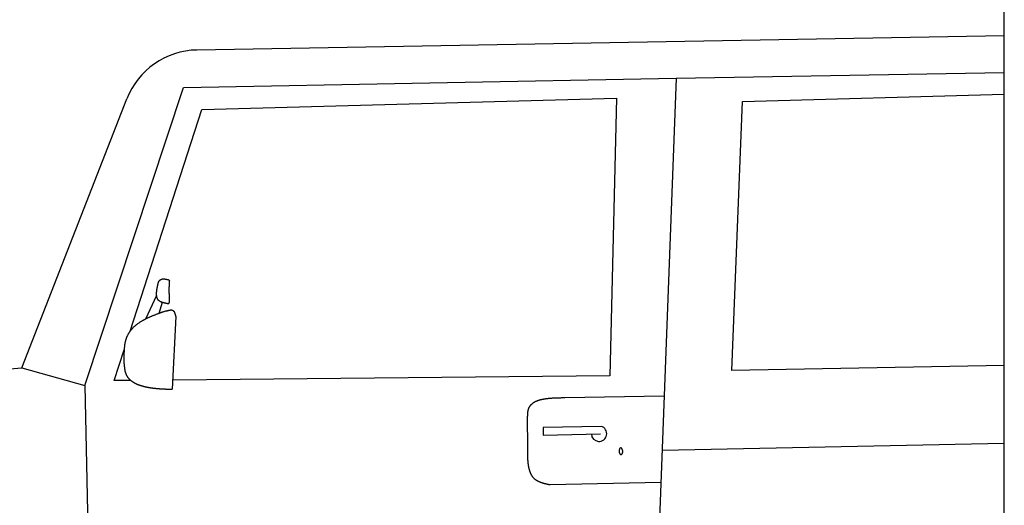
# Model space of a CAD drawing. Extents: x 1073 to 6773, y 5891 to 12116.
# Tile 28 of 38: x 2654 to 4448, y 9110 to 9993. Entities that reach past the tile are written whole.
import ezdxf

# ---------------------------------------------------------------- set-up
doc = ezdxf.new("R2010")
doc.units = 0
doc.layers.get('0').update_dxf_attribs({"linetype": 'CONTINUOUS'})
doc.layers.add('CAR', color=10, linetype='CONTINUOUS')

msp = doc.modelspace()

# ---------------------------------------------------------------- linework, layer by layer
msp.add_line((4447.6, 8072.5), (4447.6, 10069.5))
at = {"layer": 'CAR'}
for p, q in [((2976.4, 9938.3), (4447.6, 9964.5)), ((2952.2, 9870.3), (3849.7, 9887.1)), ((3849.7, 9887.1), (3805.5, 8711.9)), ((3849.7, 9887.1), (4447.6, 9897.3)), ((2772.2, 9327.6), (2952.2, 9870.3)), ((2657.3, 9359.8), (2848.5, 9849.3)), ((2985.2, 9830), (3741.2, 9850.7)), ((3741.2, 9850.7), (3728.7, 9344.9)), ((3970.8, 9844.5), (4447.6, 9857.6)), ((3951.3, 9355), (3970.8, 9844.5)), ((2854.8, 9426.8), (2985.2, 9830)), ((2903.1, 9491.7), (2882.6, 9448.3)), ((2913.1, 9478.9), (2906.9, 9458.6)), ((2937.8, 9453.2), (2931.6, 9320.9)), ((2825.7, 9336.6), (2843.8, 9392.6)), ((2303.3, 9332.8), (2657.3, 9359.8)), ((2657.3, 9359.8), (2772.2, 9327.6)), ((4447.6, 9363.8), (3951.3, 9355)), ((2855.9, 9336.8), (2825.7, 9336.6)), ((3728.7, 9344.9), (2932.4, 9337.5)), ((2772.2, 9327.6), (2786.2, 8694.1)), ((3646.8, 9305.6), (3828, 9308.5)), ((3579.3, 9217.3), (3578.9, 9267.7)), ((3713.3, 9253.2), (3607.2, 9251.1)), ((3607.2, 9251.1), (3607.6, 9237.1)), ((3607.6, 9237.1), (3711.6, 9239.8)), ((4447.6, 9222.2), (3824.2, 9209.2)), ((3822, 9150.8), (3620.1, 9146.6))]:
    msp.add_line(p, q, dxfattribs=at)
for points in [[(2922, 9476.7, 0), (2921.7, 9476.8, 0), (2921.3, 9476.8, 0), (2921, 9476.9, 0), (2920.6, 9477, 0), (2920.3, 9477, 0), (2920, 9477.1, 0), (2919.6, 9477.2, 0), (2919.3, 9477.2, 0), (2919, 9477.3, 0), (2918.6, 9477.4, 0), (2918.3, 9477.5, 0), (2918, 9477.5, 0), (2917.6, 9477.6, 0), (2917.3, 9477.7, 0), (2917, 9477.8, 0), (2916.6, 9477.9, 0), (2916.3, 9477.9, 0), (2916, 9478, 0), (2915.7, 9478.1, 0), (2915.3, 9478.2, 0), (2915, 9478.3, 0), (2914.7, 9478.4, 0), (2914.4, 9478.5, 0), (2914.1, 9478.5, 0), (2913.8, 9478.6, 0), (2913.5, 9478.7, 0), (2913.2, 9478.8, 0), (2912.9, 9478.9, 0), (2912.6, 9479, 0), (2912.3, 9479.1, 0), (2912, 9479.2, 0), (2911.7, 9479.4, 0), (2911.5, 9479.5, 0), (2911.2, 9479.6, 0), (2910.9, 9479.7, 0), (2910.6, 9479.8, 0), (2910.4, 9480, 0), (2910.1, 9480.1, 0), (2909.9, 9480.2, 0), (2909.6, 9480.4, 0), (2909.4, 9480.5, 0), (2909.1, 9480.6, 0), (2908.9, 9480.8, 0), (2908.6, 9480.9, 0), (2908.4, 9481.1, 0), (2908.2, 9481.2, 0), (2908, 9481.4, 0), (2907.8, 9481.6, 0), (2907.6, 9481.7, 0), (2907.3, 9481.9, 0), (2907.2, 9482.1, 0), (2907, 9482.3, 0), (2906.8, 9482.4, 0), (2906.6, 9482.6, 0), (2906.4, 9482.8, 0), (2906.2, 9483, 0), (2906.1, 9483.2, 0), (2905.9, 9483.4, 0), (2905.8, 9483.6, 0), (2905.6, 9483.8, 0), (2905.5, 9484, 0), (2905.3, 9484.3, 0), (2905.2, 9484.5, 0), (2905.1, 9484.7, 0), (2904.9, 9484.9, 0), (2904.8, 9485.2, 0), (2904.7, 9485.4, 0), (2904.6, 9485.6, 0), (2904.5, 9485.9, 0), (2904.4, 9486.1, 0), (2904.2, 9486.4, 0), (2904.2, 9486.6, 0), (2904.1, 9486.9, 0), (2904, 9487.1, 0), (2903.9, 9487.4, 0), (2903.8, 9487.6, 0), (2903.7, 9487.9, 0), (2903.7, 9488.2, 0), (2903.6, 9488.5, 0), (2903.5, 9488.7, 0), (2903.5, 9489, 0), (2903.4, 9489.3, 0), (2903.4, 9489.6, 0), (2903.3, 9489.9, 0), (2903.3, 9490.1, 0), (2903.2, 9490.4, 0), (2903.2, 9490.7, 0), (2903.1, 9491, 0), (2903.1, 9491.3, 0), (2903.1, 9491.6, 0), (2903.1, 9491.9, 0), (2903, 9492.2, 0), (2903, 9492.5, 0), (2903, 9492.9, 0), (2903, 9493.2, 0), (2903, 9493.5, 0), (2903, 9493.8, 0), (2903, 9494.1, 0), (2903, 9494.4, 0), (2903, 9494.8, 0), (2903, 9495.1, 0), (2903, 9495.4, 0), (2903, 9495.7, 0), (2903, 9496.1, 0), (2903, 9496.4, 0), (2903.1, 9496.8, 0), (2903.1, 9497.1, 0), (2903.1, 9497.4, 0), (2903.1, 9497.8, 0), (2903.2, 9498.1, 0), (2903.2, 9498.5, 0), (2903.2, 9498.8, 0), (2903.2, 9499.1, 0), (2903.3, 9499.5, 0), (2903.3, 9499.9, 0), (2903.4, 9500.2, 0), (2903.4, 9500.6, 0), (2903.5, 9500.9, 0), (2903.5, 9501.3, 0), (2903.6, 9501.6, 0), (2903.6, 9502, 0), (2903.7, 9502.4, 0), (2903.7, 9502.7, 0), (2903.8, 9503.1, 0), (2903.8, 9503.5, 0), (2903.9, 9503.8, 0), (2904, 9504.2, 0), (2904, 9504.6, 0), (2904.1, 9504.9, 0), (2904.2, 9505.3, 0), (2904.2, 9505.7, 0), (2904.3, 9506.1, 0), (2904.4, 9506.4, 0), (2904.4, 9506.8, 0), (2904.5, 9507.2, 0), (2904.6, 9507.6, 0), (2904.7, 9507.9, 0), (2904.7, 9508.3, 0), (2904.8, 9508.7, 0), (2904.9, 9509.1, 0), (2905, 9509.5, 0), (2905.1, 9509.9, 0), (2905.1, 9510.2, 0), (2905.2, 9510.6, 0), (2905.3, 9511, 0), (2905.4, 9511.4, 0), (2905.5, 9511.8, 0), (2905.6, 9512.2, 0), (2905.7, 9512.5, 0), (2905.7, 9512.9, 0), (2905.8, 9513.3, 0), (2905.9, 9513.7, 0), (2906, 9514.1, 0), (2906.1, 9514.5, 0), (2906.2, 9514.9, 0), (2906.3, 9515.2, 0), (2906.3, 9515.6, 0), (2906.4, 9516, 0), (2906.5, 9516.4, 0)], [(2906.5, 9516.4, 0), (2906.6, 9516.5, 0), (2906.7, 9516.6, 0), (2906.8, 9516.7, 0), (2906.8, 9516.8, 0), (2906.9, 9516.9, 0), (2907, 9517, 0), (2907, 9517.1, 0), (2907.1, 9517.2, 0), (2907.2, 9517.4, 0), (2907.3, 9517.5, 0), (2907.3, 9517.6, 0), (2907.4, 9517.7, 0), (2907.5, 9517.8, 0), (2907.6, 9517.9, 0), (2907.7, 9518, 0), (2907.7, 9518.1, 0), (2907.8, 9518.2, 0), (2907.9, 9518.3, 0), (2908, 9518.4, 0), (2908, 9518.5, 0), (2908.1, 9518.5, 0), (2908.2, 9518.6, 0), (2908.3, 9518.7, 0), (2908.4, 9518.8, 0), (2908.4, 9518.9, 0), (2908.5, 9519, 0), (2908.6, 9519.1, 0), (2908.7, 9519.2, 0), (2908.8, 9519.3, 0), (2908.9, 9519.3, 0), (2908.9, 9519.4, 0), (2909, 9519.5, 0), (2909.1, 9519.6, 0), (2909.2, 9519.6, 0), (2909.3, 9519.7, 0), (2909.4, 9519.8, 0), (2909.5, 9519.9, 0), (2909.6, 9519.9, 0), (2909.7, 9520, 0), (2909.8, 9520.1, 0), (2909.9, 9520.1, 0), (2910, 9520.2, 0), (2910.1, 9520.3, 0), (2910.2, 9520.3, 0), (2910.2, 9520.4, 0), (2910.3, 9520.4, 0), (2910.4, 9520.5, 0), (2910.5, 9520.5, 0), (2910.6, 9520.6, 0), (2910.8, 9520.6, 0), (2910.8, 9520.7, 0), (2910.9, 9520.8, 0), (2911.1, 9520.8, 0), (2911.2, 9520.8, 0), (2911.3, 9520.9, 0), (2911.4, 9520.9, 0), (2911.5, 9521, 0), (2911.6, 9521, 0), (2911.7, 9521, 0), (2911.8, 9521.1, 0), (2911.9, 9521.1, 0), (2912, 9521.1, 0), (2912.1, 9521.2, 0), (2912.2, 9521.2, 0), (2912.3, 9521.2, 0), (2912.5, 9521.3, 0), (2912.6, 9521.3, 0), (2912.7, 9521.3, 0), (2912.8, 9521.3, 0), (2912.9, 9521.4, 0), (2913, 9521.4, 0), (2913.2, 9521.4, 0), (2913.3, 9521.4, 0), (2913.4, 9521.5, 0), (2913.5, 9521.5, 0), (2913.6, 9521.5, 0), (2913.7, 9521.5, 0), (2913.9, 9521.5, 0), (2914, 9521.5, 0), (2914.1, 9521.5, 0), (2914.2, 9521.5, 0), (2914.3, 9521.6, 0), (2914.5, 9521.6, 0), (2914.6, 9521.6, 0), (2914.7, 9521.6, 0), (2914.8, 9521.6, 0), (2914.9, 9521.6, 0), (2915.1, 9521.6, 0), (2915.2, 9521.6, 0), (2915.3, 9521.6, 0), (2915.4, 9521.6, 0), (2915.6, 9521.6, 0), (2915.7, 9521.6, 0), (2915.8, 9521.6, 0), (2916, 9521.6, 0), (2916.1, 9521.6, 0), (2916.2, 9521.6, 0), (2916.3, 9521.6, 0), (2916.5, 9521.6, 0), (2916.6, 9521.6, 0), (2916.7, 9521.6, 0), (2916.9, 9521.5, 0), (2917, 9521.5, 0), (2917.1, 9521.5, 0), (2917.3, 9521.5, 0), (2917.4, 9521.5, 0), (2917.5, 9521.5, 0), (2917.7, 9521.5, 0), (2917.8, 9521.5, 0), (2917.9, 9521.5, 0), (2918.1, 9521.4, 0), (2918.2, 9521.4, 0), (2918.3, 9521.4, 0), (2918.5, 9521.4, 0), (2918.6, 9521.4, 0), (2918.7, 9521.4, 0), (2918.9, 9521.3, 0), (2919, 9521.3, 0), (2919.1, 9521.3, 0), (2919.3, 9521.3, 0), (2919.4, 9521.2, 0), (2919.6, 9521.2, 0), (2919.7, 9521.2, 0), (2919.8, 9521.2, 0), (2920, 9521.2, 0), (2920.1, 9521.1, 0), (2920.2, 9521.1, 0), (2920.4, 9521.1, 0), (2920.5, 9521.1, 0), (2920.7, 9521, 0), (2920.8, 9521, 0), (2920.9, 9521, 0), (2921.1, 9521, 0), (2921.2, 9520.9, 0), (2921.3, 9520.9, 0), (2921.5, 9520.9, 0), (2921.6, 9520.8, 0), (2921.8, 9520.8, 0), (2921.9, 9520.8, 0), (2922.1, 9520.8, 0), (2922.2, 9520.7, 0), (2922.3, 9520.7, 0), (2922.5, 9520.7, 0), (2922.6, 9520.6, 0), (2922.8, 9520.6, 0), (2922.9, 9520.6, 0), (2923, 9520.5, 0), (2923.2, 9520.5, 0), (2923.3, 9520.5, 0), (2923.5, 9520.5, 0), (2923.6, 9520.4, 0), (2923.8, 9520.4, 0), (2923.9, 9520.4, 0), (2924, 9520.3, 0), (2924.2, 9520.3, 0), (2924.3, 9520.3, 0), (2924.5, 9520.2, 0), (2924.6, 9520.2, 0), (2924.7, 9520.2, 0)], [(2922, 9476.7, 0), (2922.2, 9476.7, 0), (2922.5, 9476.7, 0), (2922.8, 9476.7, 0), (2923, 9476.7, 0), (2923.2, 9476.7, 0), (2923.5, 9476.7, 0), (2923.7, 9476.7, 0), (2923.9, 9476.7, 0), (2924.1, 9476.8, 0), (2924.3, 9476.8, 0), (2924.5, 9476.9, 0), (2924.7, 9476.9, 0), (2924.9, 9477, 0), (2925.1, 9477.1, 0), (2925.2, 9477.2, 0), (2925.3, 9477.4, 0), (2925.5, 9477.5, 0), (2925.6, 9477.6, 0), (2925.7, 9477.8, 0), (2925.8, 9478, 0), (2925.9, 9478.1, 0), (2926, 9478.3, 0), (2926.1, 9478.5, 0), (2926.1, 9478.7, 0), (2926.2, 9479, 0), (2926.3, 9479.2, 0), (2926.3, 9479.4, 0), (2926.3, 9479.6, 0), (2926.4, 9479.9, 0), (2926.4, 9480.1, 0), (2926.4, 9480.4, 0), (2926.5, 9480.6, 0), (2926.5, 9480.9, 0), (2926.5, 9481.2, 0), (2926.5, 9481.5, 0), (2926.5, 9481.7, 0), (2926.5, 9482, 0), (2926.5, 9482.3, 0), (2926.5, 9482.6, 0), (2926.5, 9482.9, 0), (2926.5, 9483.1, 0), (2926.5, 9483.4, 0), (2926.4, 9483.7, 0), (2926.4, 9484, 0), (2926.4, 9484.3, 0), (2926.4, 9484.6, 0), (2926.4, 9484.9, 0), (2926.4, 9485.1, 0), (2926.4, 9485.4, 0), (2926.4, 9485.7, 0), (2926.4, 9486, 0), (2926.4, 9486.3, 0), (2926.3, 9486.5, 0), (2926.3, 9486.8, 0), (2926.3, 9487.1, 0), (2926.3, 9487.4, 0), (2926.3, 9487.6, 0), (2926.3, 9487.9, 0), (2926.3, 9488.2, 0), (2926.3, 9488.5, 0), (2926.3, 9488.7, 0), (2926.3, 9489, 0), (2926.3, 9489.3, 0), (2926.3, 9489.5, 0), (2926.2, 9489.8, 0), (2926.2, 9490.1, 0), (2926.2, 9490.3, 0), (2926.2, 9490.6, 0), (2926.2, 9490.9, 0), (2926.2, 9491.1, 0), (2926.2, 9491.4, 0), (2926.2, 9491.6, 0), (2926.2, 9491.9, 0), (2926.2, 9492.1, 0), (2926.2, 9492.4, 0), (2926.2, 9492.6, 0), (2926.2, 9492.9, 0), (2926.2, 9493.1, 0), (2926.2, 9493.4, 0), (2926.2, 9493.6, 0), (2926.2, 9493.9, 0), (2926.2, 9494.1, 0), (2926.2, 9494.4, 0), (2926.2, 9494.6, 0), (2926.1, 9494.9, 0), (2926.1, 9495.1, 0), (2926.1, 9495.4, 0), (2926.1, 9495.6, 0), (2926.1, 9495.9, 0), (2926.1, 9496.1, 0), (2926.1, 9496.4, 0), (2926.1, 9496.6, 0), (2926.1, 9496.8, 0), (2926.1, 9497.1, 0), (2926.1, 9497.3, 0), (2926.1, 9497.5, 0), (2926.1, 9497.8, 0), (2926.1, 9498, 0), (2926.1, 9498.2, 0), (2926.1, 9498.5, 0), (2926.1, 9498.7, 0), (2926.1, 9499, 0), (2926.1, 9499.2, 0), (2926.1, 9499.4, 0), (2926.1, 9499.6, 0), (2926.1, 9499.9, 0), (2926.1, 9500.1, 0), (2926.1, 9500.3, 0), (2926.1, 9500.6, 0), (2926.1, 9500.8, 0), (2926.1, 9501, 0), (2926.1, 9501.2, 0), (2926.1, 9501.5, 0), (2926.1, 9501.7, 0), (2926.1, 9501.9, 0), (2926.1, 9502.1, 0), (2926.1, 9502.4, 0), (2926.1, 9502.6, 0), (2926.1, 9502.8, 0), (2926.1, 9503, 0), (2926.1, 9503.2, 0), (2926.1, 9503.5, 0), (2926.1, 9503.7, 0), (2926.1, 9503.9, 0), (2926.1, 9504.1, 0), (2926.1, 9504.3, 0), (2926.1, 9504.5, 0), (2926.1, 9504.8, 0), (2926.1, 9505, 0), (2926.1, 9505.2, 0), (2926.1, 9505.4, 0), (2926.1, 9505.6, 0), (2926.1, 9505.8, 0), (2926.1, 9506, 0), (2926.1, 9506.3, 0), (2926.1, 9506.5, 0), (2926.1, 9506.7, 0), (2926.1, 9506.9, 0), (2926.1, 9507.1, 0), (2926.2, 9507.3, 0), (2926.2, 9507.5, 0), (2926.2, 9507.7, 0), (2926.2, 9507.9, 0), (2926.2, 9508.1, 0), (2926.2, 9508.4, 0), (2926.2, 9508.6, 0), (2926.2, 9508.8, 0), (2926.2, 9509, 0), (2926.2, 9509.2, 0), (2926.2, 9509.4, 0), (2926.2, 9509.6, 0), (2926.2, 9509.8, 0), (2926.2, 9510, 0), (2926.2, 9510.2, 0), (2926.2, 9510.4, 0), (2926.2, 9510.6, 0), (2926.2, 9510.8, 0), (2926.2, 9511, 0), (2926.2, 9511.2, 0), (2926.2, 9511.5, 0), (2926.2, 9511.6, 0), (2926.2, 9511.9, 0), (2926.2, 9512.1, 0), (2926.2, 9512.3, 0), (2926.2, 9512.5, 0), (2926.2, 9512.7, 0), (2926.2, 9512.9, 0), (2926.2, 9513.1, 0), (2926.3, 9513.3, 0), (2926.3, 9513.5, 0), (2926.3, 9513.7, 0), (2926.3, 9513.9, 0), (2926.3, 9514.1, 0), (2926.3, 9514.3, 0), (2926.3, 9514.5, 0), (2926.3, 9514.7, 0), (2926.3, 9514.9, 0), (2926.3, 9515.1, 0), (2926.3, 9515.3, 0), (2926.3, 9515.5, 0), (2926.3, 9515.7, 0), (2926.3, 9515.9, 0), (2926.3, 9516.1, 0), (2926.3, 9516.3, 0), (2926.3, 9516.5, 0), (2926.3, 9516.7, 0), (2926.3, 9516.9, 0), (2926.3, 9517.1, 0), (2926.3, 9517.3, 0), (2926.4, 9517.5, 0), (2926.4, 9517.7, 0)], [(2924.7, 9520.2, 0), (2924.8, 9520.2, 0), (2924.8, 9520.1, 0), (2924.8, 9520.1, 0), (2924.8, 9520.1, 0), (2924.8, 9520.1, 0), (2924.8, 9520.1, 0), (2924.8, 9520.1, 0), (2924.9, 9520.1, 0), (2924.9, 9520.1, 0), (2924.9, 9520, 0), (2924.9, 9520, 0), (2924.9, 9520, 0), (2924.9, 9520, 0), (2924.9, 9520, 0), (2925, 9520, 0), (2925, 9520, 0), (2925, 9520, 0), (2925, 9520, 0), (2925, 9519.9, 0), (2925, 9519.9, 0), (2925.1, 9519.9, 0), (2925.1, 9519.9, 0), (2925.1, 9519.9, 0), (2925.1, 9519.9, 0), (2925.1, 9519.9, 0), (2925.1, 9519.9, 0), (2925.2, 9519.8, 0), (2925.2, 9519.8, 0), (2925.2, 9519.8, 0), (2925.2, 9519.8, 0), (2925.2, 9519.8, 0), (2925.2, 9519.8, 0), (2925.2, 9519.8, 0), (2925.2, 9519.8, 0), (2925.3, 9519.7, 0), (2925.3, 9519.7, 0), (2925.3, 9519.7, 0), (2925.3, 9519.7, 0), (2925.3, 9519.7, 0), (2925.3, 9519.7, 0), (2925.3, 9519.7, 0), (2925.4, 9519.6, 0), (2925.4, 9519.6, 0), (2925.4, 9519.6, 0), (2925.4, 9519.6, 0), (2925.4, 9519.6, 0), (2925.4, 9519.6, 0), (2925.4, 9519.6, 0), (2925.5, 9519.5, 0), (2925.5, 9519.5, 0), (2925.5, 9519.5, 0), (2925.5, 9519.5, 0), (2925.5, 9519.5, 0), (2925.5, 9519.5, 0), (2925.5, 9519.5, 0), (2925.6, 9519.5, 0), (2925.6, 9519.4, 0), (2925.6, 9519.4, 0), (2925.6, 9519.4, 0), (2925.6, 9519.4, 0), (2925.6, 9519.4, 0), (2925.6, 9519.4, 0), (2925.6, 9519.4, 0), (2925.7, 9519.3, 0), (2925.7, 9519.3, 0), (2925.7, 9519.3, 0), (2925.7, 9519.3, 0), (2925.7, 9519.3, 0), (2925.7, 9519.3, 0), (2925.7, 9519.2, 0), (2925.7, 9519.2, 0), (2925.7, 9519.2, 0), (2925.8, 9519.2, 0), (2925.8, 9519.2, 0), (2925.8, 9519.2, 0), (2925.8, 9519.2, 0), (2925.8, 9519.1, 0), (2925.8, 9519.1, 0), (2925.8, 9519.1, 0), (2925.8, 9519.1, 0), (2925.8, 9519.1, 0), (2925.8, 9519.1, 0), (2925.9, 9519, 0), (2925.9, 9519, 0), (2925.9, 9519, 0), (2925.9, 9519, 0), (2925.9, 9519, 0), (2925.9, 9519, 0), (2925.9, 9519, 0), (2925.9, 9518.9, 0), (2925.9, 9518.9, 0), (2925.9, 9518.9, 0), (2925.9, 9518.9, 0), (2926, 9518.9, 0), (2926, 9518.9, 0), (2926, 9518.8, 0), (2926, 9518.8, 0), (2926, 9518.8, 0), (2926, 9518.8, 0), (2926, 9518.8, 0), (2926, 9518.8, 0), (2926, 9518.7, 0), (2926, 9518.7, 0), (2926, 9518.7, 0), (2926, 9518.7, 0), (2926.1, 9518.7, 0), (2926.1, 9518.6, 0), (2926.1, 9518.6, 0), (2926.1, 9518.6, 0), (2926.1, 9518.6, 0), (2926.1, 9518.6, 0), (2926.1, 9518.5, 0), (2926.1, 9518.5, 0), (2926.1, 9518.5, 0), (2926.1, 9518.5, 0), (2926.1, 9518.5, 0), (2926.1, 9518.5, 0), (2926.1, 9518.5, 0), (2926.1, 9518.4, 0), (2926.2, 9518.4, 0), (2926.2, 9518.4, 0), (2926.2, 9518.4, 0), (2926.2, 9518.4, 0), (2926.2, 9518.3, 0), (2926.2, 9518.3, 0), (2926.2, 9518.3, 0), (2926.2, 9518.3, 0), (2926.2, 9518.3, 0), (2926.2, 9518.2, 0), (2926.2, 9518.2, 0), (2926.2, 9518.2, 0), (2926.2, 9518.2, 0), (2926.2, 9518.2, 0), (2926.2, 9518.1, 0), (2926.2, 9518.1, 0), (2926.2, 9518.1, 0), (2926.2, 9518.1, 0), (2926.2, 9518.1, 0), (2926.3, 9518.1, 0), (2926.3, 9518, 0), (2926.3, 9518, 0), (2926.3, 9518, 0), (2926.3, 9518, 0), (2926.3, 9518, 0), (2926.3, 9517.9, 0), (2926.3, 9517.9, 0), (2926.3, 9517.9, 0), (2926.3, 9517.9, 0), (2926.3, 9517.9, 0), (2926.3, 9517.9, 0), (2926.3, 9517.8, 0), (2926.3, 9517.8, 0), (2926.3, 9517.8, 0), (2926.3, 9517.8, 0), (2926.3, 9517.8, 0), (2926.3, 9517.7, 0), (2926.3, 9517.7, 0), (2926.4, 9517.7, 0), (2926.4, 9517.7, 0)], [(2920.9, 9463.3, 0), (2920, 9463, 0), (2919, 9462.7, 0), (2918.1, 9462.4, 0), (2917.1, 9462.1, 0), (2916.2, 9461.8, 0), (2915.3, 9461.5, 0), (2914.3, 9461.1, 0), (2913.4, 9460.8, 0), (2912.5, 9460.5, 0), (2911.6, 9460.2, 0), (2910.6, 9459.9, 0), (2909.7, 9459.6, 0), (2908.8, 9459.2, 0), (2907.9, 9458.9, 0), (2907, 9458.6, 0), (2906.1, 9458.3, 0), (2905.2, 9458, 0), (2904.2, 9457.6, 0), (2903.4, 9457.3, 0), (2902.5, 9457, 0), (2901.6, 9456.6, 0), (2900.7, 9456.3, 0), (2899.8, 9455.9, 0), (2898.9, 9455.6, 0), (2898, 9455.2, 0), (2897.2, 9454.9, 0), (2896.3, 9454.6, 0), (2895.4, 9454.2, 0), (2894.6, 9453.9, 0), (2893.7, 9453.5, 0), (2892.9, 9453.1, 0), (2892, 9452.8, 0), (2891.2, 9452.4, 0), (2890.3, 9452, 0), (2889.5, 9451.6, 0), (2888.7, 9451.3, 0), (2887.8, 9450.9, 0), (2887, 9450.5, 0), (2886.2, 9450.1, 0), (2885.4, 9449.7, 0), (2884.6, 9449.4, 0), (2883.8, 9449, 0), (2883, 9448.5, 0), (2882.2, 9448.1, 0), (2881.4, 9447.7, 0), (2880.7, 9447.3, 0), (2879.9, 9446.9, 0), (2879.1, 9446.5, 0), (2878.3, 9446.1, 0), (2877.6, 9445.7, 0), (2876.8, 9445.2, 0), (2876.1, 9444.8, 0), (2875.4, 9444.4, 0), (2874.6, 9443.9, 0), (2873.9, 9443.5, 0), (2873.2, 9443, 0), (2872.5, 9442.6, 0), (2871.8, 9442.1, 0), (2871.1, 9441.6, 0), (2870.4, 9441.2, 0), (2869.7, 9440.7, 0), (2869.1, 9440.2, 0), (2868.4, 9439.8, 0), (2867.7, 9439.3, 0), (2867.1, 9438.8, 0), (2866.4, 9438.3, 0), (2865.8, 9437.8, 0), (2865.2, 9437.3, 0), (2864.5, 9436.8, 0), (2863.9, 9436.2, 0), (2863.3, 9435.7, 0), (2862.7, 9435.2, 0), (2862.1, 9434.7, 0), (2861.6, 9434.1, 0), (2861, 9433.6, 0), (2860.4, 9433.1, 0), (2859.9, 9432.5, 0), (2859.3, 9432, 0), (2858.8, 9431.4, 0), (2858.2, 9430.8, 0), (2857.7, 9430.2, 0), (2857.2, 9429.7, 0), (2856.7, 9429.1, 0), (2856.2, 9428.5, 0), (2855.7, 9427.9, 0), (2855.2, 9427.3, 0), (2854.8, 9426.7, 0), (2854.3, 9426.1, 0), (2853.9, 9425.5, 0), (2853.4, 9424.8, 0), (2853, 9424.2, 0), (2852.6, 9423.5, 0), (2852.2, 9422.9, 0), (2851.8, 9422.2, 0), (2851.4, 9421.6, 0), (2851, 9420.9, 0), (2850.6, 9420.3, 0), (2850.3, 9419.6, 0), (2849.9, 9418.9, 0), (2849.6, 9418.2, 0), (2849.3, 9417.5, 0), (2848.9, 9416.8, 0), (2848.6, 9416.1, 0), (2848.3, 9415.4, 0), (2848.1, 9414.6, 0), (2847.8, 9413.9, 0), (2847.5, 9413.2, 0), (2847.3, 9412.4, 0), (2847, 9411.7, 0), (2846.8, 9410.9, 0), (2846.6, 9410.1, 0), (2846.3, 9409.4, 0), (2846.2, 9408.6, 0), (2846, 9407.8, 0), (2845.8, 9407, 0), (2845.6, 9406.2, 0), (2845.4, 9405.4, 0), (2845.3, 9404.6, 0), (2845.1, 9403.8, 0), (2845, 9403, 0), (2844.8, 9402.2, 0), (2844.7, 9401.4, 0), (2844.6, 9400.5, 0), (2844.5, 9399.7, 0), (2844.4, 9398.8, 0), (2844.3, 9398, 0), (2844.2, 9397.1, 0), (2844.1, 9396.3, 0), (2844, 9395.4, 0), (2843.9, 9394.6, 0), (2843.8, 9393.7, 0), (2843.8, 9392.9, 0), (2843.7, 9392, 0), (2843.7, 9391.1, 0), (2843.6, 9390.2, 0), (2843.6, 9389.4, 0), (2843.6, 9388.5, 0), (2843.5, 9387.6, 0), (2843.5, 9386.7, 0), (2843.5, 9385.8, 0), (2843.4, 9384.9, 0), (2843.4, 9384, 0), (2843.4, 9383.1, 0), (2843.4, 9382.2, 0), (2843.4, 9381.3, 0), (2843.4, 9380.4, 0), (2843.4, 9379.5, 0), (2843.4, 9378.6, 0), (2843.4, 9377.7, 0), (2843.4, 9376.8, 0), (2843.4, 9375.9, 0), (2843.4, 9375, 0), (2843.4, 9374, 0), (2843.4, 9373.1, 0), (2843.4, 9372.2, 0), (2843.4, 9371.3, 0), (2843.4, 9370.4, 0), (2843.4, 9369.5, 0), (2843.4, 9368.5, 0)], [(2920.9, 9463.3, 0), (2921.1, 9463.4, 0), (2921.2, 9463.4, 0), (2921.4, 9463.5, 0), (2921.6, 9463.5, 0), (2921.8, 9463.6, 0), (2921.9, 9463.6, 0), (2922.1, 9463.7, 0), (2922.3, 9463.7, 0), (2922.4, 9463.8, 0), (2922.6, 9463.8, 0), (2922.8, 9463.9, 0), (2922.9, 9463.9, 0), (2923.1, 9464, 0), (2923.3, 9464, 0), (2923.4, 9464.1, 0), (2923.6, 9464.1, 0), (2923.8, 9464.2, 0), (2924, 9464.2, 0), (2924.1, 9464.2, 0), (2924.3, 9464.3, 0), (2924.5, 9464.3, 0), (2924.6, 9464.4, 0), (2924.8, 9464.4, 0), (2925, 9464.5, 0), (2925.1, 9464.5, 0), (2925.3, 9464.5, 0), (2925.4, 9464.6, 0), (2925.6, 9464.6, 0), (2925.8, 9464.7, 0), (2925.9, 9464.7, 0), (2926.1, 9464.7, 0), (2926.3, 9464.8, 0), (2926.4, 9464.8, 0), (2926.6, 9464.8, 0), (2926.7, 9464.9, 0), (2926.9, 9464.9, 0), (2927.1, 9464.9, 0), (2927.2, 9465, 0), (2927.4, 9465, 0), (2927.5, 9465, 0), (2927.7, 9465, 0), (2927.8, 9465, 0), (2928, 9465.1, 0), (2928.1, 9465.1, 0), (2928.3, 9465.1, 0), (2928.4, 9465.1, 0), (2928.6, 9465.1, 0), (2928.7, 9465.1, 0), (2928.9, 9465.1, 0), (2929, 9465.1, 0), (2929.2, 9465.1, 0), (2929.3, 9465.1, 0), (2929.4, 9465.1, 0), (2929.6, 9465.1, 0), (2929.7, 9465.1, 0), (2929.9, 9465.1, 0), (2930, 9465.1, 0), (2930.1, 9465.1, 0), (2930.3, 9465.1, 0), (2930.4, 9465.1, 0), (2930.5, 9465.1, 0), (2930.7, 9465.1, 0), (2930.8, 9465, 0), (2930.9, 9465, 0), (2931.1, 9465, 0), (2931.2, 9465, 0), (2931.3, 9464.9, 0), (2931.4, 9464.9, 0), (2931.5, 9464.9, 0), (2931.7, 9464.8, 0), (2931.8, 9464.8, 0), (2931.9, 9464.7, 0), (2932, 9464.7, 0), (2932.1, 9464.6, 0), (2932.2, 9464.6, 0), (2932.3, 9464.5, 0), (2932.5, 9464.5, 0), (2932.6, 9464.4, 0), (2932.7, 9464.4, 0), (2932.8, 9464.3, 0), (2932.9, 9464.2, 0), (2933, 9464.1, 0), (2933.1, 9464.1, 0), (2933.2, 9464, 0), (2933.3, 9463.9, 0), (2933.4, 9463.8, 0), (2933.5, 9463.8, 0), (2933.6, 9463.7, 0), (2933.7, 9463.6, 0), (2933.7, 9463.5, 0), (2933.8, 9463.4, 0), (2933.9, 9463.3, 0), (2934, 9463.2, 0), (2934.1, 9463.1, 0), (2934.2, 9463, 0), (2934.2, 9462.9, 0), (2934.3, 9462.8, 0), (2934.4, 9462.7, 0), (2934.5, 9462.5, 0), (2934.6, 9462.4, 0), (2934.6, 9462.3, 0), (2934.7, 9462.2, 0), (2934.8, 9462.1, 0), (2934.9, 9462, 0), (2934.9, 9461.8, 0), (2935, 9461.7, 0), (2935.1, 9461.6, 0), (2935.1, 9461.5, 0), (2935.2, 9461.3, 0), (2935.3, 9461.2, 0), (2935.3, 9461, 0), (2935.4, 9460.9, 0), (2935.5, 9460.8, 0), (2935.5, 9460.6, 0), (2935.6, 9460.5, 0), (2935.7, 9460.4, 0), (2935.7, 9460.2, 0), (2935.8, 9460.1, 0), (2935.8, 9459.9, 0), (2935.9, 9459.8, 0), (2935.9, 9459.6, 0), (2936, 9459.5, 0), (2936.1, 9459.3, 0), (2936.1, 9459.2, 0), (2936.2, 9459, 0), (2936.2, 9458.9, 0), (2936.3, 9458.7, 0), (2936.3, 9458.5, 0), (2936.4, 9458.4, 0), (2936.4, 9458.2, 0), (2936.5, 9458, 0), (2936.5, 9457.9, 0), (2936.6, 9457.7, 0), (2936.6, 9457.6, 0), (2936.7, 9457.4, 0), (2936.7, 9457.2, 0), (2936.8, 9457.1, 0), (2936.8, 9456.9, 0), (2936.9, 9456.7, 0), (2936.9, 9456.5, 0), (2937, 9456.4, 0), (2937, 9456.2, 0), (2937.1, 9456, 0), (2937.1, 9455.9, 0), (2937.2, 9455.7, 0), (2937.2, 9455.5, 0), (2937.2, 9455.4, 0), (2937.3, 9455.2, 0), (2937.3, 9455, 0), (2937.4, 9454.8, 0), (2937.4, 9454.6, 0), (2937.4, 9454.5, 0), (2937.5, 9454.3, 0), (2937.5, 9454.1, 0), (2937.6, 9454, 0), (2937.6, 9453.8, 0), (2937.7, 9453.6, 0), (2937.7, 9453.4, 0), (2937.8, 9453.2, 0)], [(2843.4, 9368.5, 0), (2843.5, 9367.9, 0), (2843.6, 9367.3, 0), (2843.6, 9366.7, 0), (2843.7, 9366.1, 0), (2843.7, 9365.5, 0), (2843.8, 9364.9, 0), (2843.8, 9364.3, 0), (2843.9, 9363.7, 0), (2844, 9363.1, 0), (2844, 9362.5, 0), (2844.1, 9361.9, 0), (2844.2, 9361.3, 0), (2844.2, 9360.7, 0), (2844.3, 9360.1, 0), (2844.4, 9359.5, 0), (2844.5, 9358.9, 0), (2844.6, 9358.4, 0), (2844.7, 9357.8, 0), (2844.8, 9357.2, 0), (2844.9, 9356.6, 0), (2845, 9356, 0), (2845.1, 9355.5, 0), (2845.2, 9354.9, 0), (2845.3, 9354.3, 0), (2845.4, 9353.8, 0), (2845.6, 9353.2, 0), (2845.7, 9352.7, 0), (2845.9, 9352.1, 0), (2846, 9351.6, 0), (2846.2, 9351.1, 0), (2846.4, 9350.5, 0), (2846.5, 9350, 0), (2846.7, 9349.5, 0), (2846.9, 9349, 0), (2847.1, 9348.5, 0), (2847.3, 9348, 0), (2847.6, 9347.5, 0), (2847.8, 9347, 0), (2848, 9346.5, 0), (2848.3, 9346, 0), (2848.5, 9345.5, 0), (2848.8, 9345.1, 0), (2849.1, 9344.6, 0), (2849.3, 9344.1, 0), (2849.6, 9343.7, 0), (2849.9, 9343.3, 0), (2850.2, 9342.8, 0), (2850.6, 9342.4, 0), (2850.9, 9342, 0), (2851.2, 9341.5, 0), (2851.6, 9341.1, 0), (2851.9, 9340.7, 0), (2852.3, 9340.3, 0), (2852.6, 9339.9, 0), (2853, 9339.5, 0), (2853.4, 9339.1, 0), (2853.8, 9338.8, 0), (2854.2, 9338.4, 0), (2854.6, 9338, 0), (2855, 9337.7, 0), (2855.4, 9337.3, 0), (2855.8, 9337, 0), (2856.2, 9336.6, 0), (2856.7, 9336.3, 0), (2857.1, 9335.9, 0), (2857.6, 9335.6, 0), (2858, 9335.3, 0), (2858.5, 9334.9, 0), (2858.9, 9334.6, 0), (2859.4, 9334.3, 0), (2859.9, 9334, 0), (2860.4, 9333.7, 0), (2860.9, 9333.4, 0), (2861.4, 9333.1, 0), (2861.9, 9332.8, 0), (2862.4, 9332.5, 0), (2862.9, 9332.3, 0), (2863.4, 9332, 0), (2863.9, 9331.7, 0), (2864.5, 9331.5, 0), (2865, 9331.2, 0), (2865.5, 9330.9, 0), (2866.1, 9330.7, 0), (2866.6, 9330.4, 0), (2867.2, 9330.2, 0), (2867.7, 9330, 0), (2868.3, 9329.7, 0), (2868.9, 9329.5, 0), (2869.4, 9329.3, 0), (2870, 9329, 0), (2870.6, 9328.8, 0), (2871.2, 9328.6, 0), (2871.8, 9328.4, 0), (2872.3, 9328.2, 0), (2872.9, 9328, 0), (2873.5, 9327.8, 0), (2874.1, 9327.6, 0), (2874.7, 9327.4, 0), (2875.3, 9327.2, 0), (2875.9, 9327.1, 0), (2876.6, 9326.9, 0), (2877.2, 9326.7, 0), (2877.8, 9326.5, 0), (2878.4, 9326.4, 0), (2879, 9326.2, 0), (2879.6, 9326, 0), (2880.3, 9325.9, 0), (2880.9, 9325.7, 0), (2881.5, 9325.6, 0), (2882.2, 9325.4, 0), (2882.8, 9325.3, 0), (2883.4, 9325.2, 0), (2884.1, 9325, 0), (2884.7, 9324.9, 0), (2885.3, 9324.8, 0), (2886, 9324.6, 0), (2886.6, 9324.5, 0), (2887.2, 9324.4, 0), (2887.9, 9324.3, 0), (2888.5, 9324.1, 0), (2889.2, 9324, 0), (2889.8, 9323.9, 0), (2890.5, 9323.8, 0), (2891.1, 9323.7, 0), (2891.8, 9323.6, 0), (2892.4, 9323.5, 0), (2893.1, 9323.4, 0), (2893.7, 9323.3, 0), (2894.3, 9323.2, 0), (2895, 9323.1, 0), (2895.7, 9323.1, 0), (2896.3, 9323, 0), (2896.9, 9322.9, 0), (2897.6, 9322.8, 0), (2898.2, 9322.7, 0), (2898.9, 9322.7, 0), (2899.5, 9322.6, 0), (2900.2, 9322.5, 0), (2900.8, 9322.5, 0), (2901.4, 9322.4, 0), (2902.1, 9322.3, 0), (2902.7, 9322.3, 0), (2903.3, 9322.2, 0), (2904, 9322.2, 0), (2904.6, 9322.1, 0), (2905.2, 9322, 0), (2905.9, 9322, 0), (2906.5, 9322, 0), (2907.1, 9321.9, 0), (2907.7, 9321.9, 0), (2908.4, 9321.8, 0), (2909, 9321.8, 0), (2909.6, 9321.7, 0), (2910.2, 9321.7, 0), (2910.8, 9321.6, 0), (2911.4, 9321.6, 0), (2912, 9321.6, 0), (2912.6, 9321.5, 0), (2913.2, 9321.5, 0), (2913.8, 9321.5, 0), (2914.4, 9321.4, 0), (2915, 9321.4, 0), (2915.6, 9321.4, 0), (2916.2, 9321.4, 0), (2916.8, 9321.3, 0), (2917.4, 9321.3, 0), (2917.9, 9321.3, 0), (2918.5, 9321.3, 0), (2919.1, 9321.2, 0), (2919.7, 9321.2, 0), (2920.3, 9321.2, 0), (2920.8, 9321.2, 0), (2921.4, 9321.2, 0), (2922, 9321.1, 0), (2922.6, 9321.1, 0), (2923.1, 9321.1, 0), (2923.7, 9321.1, 0), (2924.3, 9321.1, 0), (2924.8, 9321.1, 0), (2925.4, 9321.1, 0), (2926, 9321, 0), (2926.5, 9321, 0), (2927.1, 9321, 0), (2927.7, 9321, 0), (2928.2, 9321, 0), (2928.8, 9321, 0), (2929.3, 9321, 0), (2929.9, 9321, 0), (2930.5, 9321, 0), (2931, 9320.9, 0), (2931.6, 9320.9, 0)], [(3578.9, 9267.7, 0), (3578.9, 9268.3, 0), (3579, 9268.9, 0), (3579, 9269.5, 0), (3579, 9270, 0), (3579, 9270.6, 0), (3579, 9271.2, 0), (3579, 9271.8, 0), (3579.1, 9272.3, 0), (3579.1, 9272.9, 0), (3579.1, 9273.5, 0), (3579.1, 9274, 0), (3579.2, 9274.6, 0), (3579.2, 9275.1, 0), (3579.2, 9275.7, 0), (3579.3, 9276.3, 0), (3579.3, 9276.8, 0), (3579.4, 9277.4, 0), (3579.4, 9277.9, 0), (3579.5, 9278.5, 0), (3579.6, 9279, 0), (3579.6, 9279.5, 0), (3579.7, 9280, 0), (3579.8, 9280.6, 0), (3579.9, 9281.1, 0), (3580, 9281.6, 0), (3580.1, 9282.1, 0), (3580.2, 9282.6, 0), (3580.3, 9283.1, 0), (3580.4, 9283.6, 0), (3580.6, 9284.1, 0), (3580.7, 9284.5, 0), (3580.8, 9285, 0), (3581, 9285.5, 0), (3581.2, 9285.9, 0), (3581.3, 9286.4, 0), (3581.5, 9286.8, 0), (3581.7, 9287.2, 0), (3581.9, 9287.7, 0), (3582.1, 9288.1, 0), (3582.3, 9288.5, 0), (3582.6, 9288.9, 0), (3582.8, 9289.3, 0), (3583, 9289.7, 0), (3583.3, 9290.1, 0), (3583.6, 9290.5, 0), (3583.8, 9290.8, 0), (3584.1, 9291.2, 0), (3584.4, 9291.6, 0), (3584.7, 9291.9, 0), (3584.9, 9292.3, 0), (3585.2, 9292.6, 0), (3585.6, 9292.9, 0), (3585.9, 9293.3, 0), (3586.2, 9293.6, 0), (3586.5, 9293.9, 0), (3586.9, 9294.2, 0), (3587.2, 9294.5, 0), (3587.6, 9294.8, 0), (3587.9, 9295.1, 0), (3588.3, 9295.4, 0), (3588.7, 9295.7, 0), (3589, 9296, 0), (3589.4, 9296.2, 0), (3589.8, 9296.5, 0), (3590.2, 9296.8, 0), (3590.6, 9297, 0), (3591, 9297.3, 0), (3591.4, 9297.5, 0), (3591.9, 9297.8, 0), (3592.3, 9298, 0), (3592.7, 9298.2, 0), (3593.2, 9298.5, 0), (3593.6, 9298.7, 0), (3594.1, 9298.9, 0), (3594.5, 9299.1, 0), (3595, 9299.3, 0), (3595.5, 9299.5, 0), (3595.9, 9299.7, 0), (3596.4, 9299.9, 0), (3596.9, 9300.1, 0), (3597.4, 9300.3, 0), (3597.9, 9300.5, 0), (3598.4, 9300.6, 0), (3598.9, 9300.8, 0), (3599.4, 9301, 0), (3599.9, 9301.1, 0), (3600.5, 9301.3, 0), (3601, 9301.4, 0), (3601.5, 9301.6, 0), (3602.1, 9301.7, 0), (3602.6, 9301.9, 0), (3603.2, 9302, 0), (3603.7, 9302.2, 0), (3604.3, 9302.3, 0), (3604.8, 9302.4, 0), (3605.4, 9302.5, 0), (3606, 9302.7, 0), (3606.5, 9302.8, 0), (3607.1, 9302.9, 0), (3607.7, 9303, 0), (3608.3, 9303.1, 0), (3608.9, 9303.2, 0), (3609.5, 9303.3, 0), (3610.1, 9303.4, 0), (3610.7, 9303.5, 0), (3611.3, 9303.6, 0), (3611.9, 9303.7, 0), (3612.5, 9303.8, 0), (3613.1, 9303.9, 0), (3613.7, 9303.9, 0), (3614.3, 9304, 0), (3615, 9304.1, 0), (3615.6, 9304.1, 0), (3616.2, 9304.2, 0), (3616.9, 9304.3, 0), (3617.5, 9304.4, 0), (3618.2, 9304.4, 0), (3618.8, 9304.5, 0), (3619.4, 9304.5, 0), (3620.1, 9304.6, 0), (3620.8, 9304.6, 0), (3621.4, 9304.7, 0), (3622.1, 9304.7, 0), (3622.7, 9304.8, 0), (3623.4, 9304.8, 0), (3624.1, 9304.9, 0), (3624.7, 9304.9, 0), (3625.4, 9305, 0), (3626.1, 9305, 0), (3626.7, 9305, 0), (3627.4, 9305, 0), (3628.1, 9305.1, 0), (3628.8, 9305.1, 0), (3629.4, 9305.1, 0), (3630.1, 9305.2, 0), (3630.8, 9305.2, 0), (3631.5, 9305.2, 0), (3632.2, 9305.2, 0), (3632.9, 9305.3, 0), (3633.6, 9305.3, 0), (3634.2, 9305.3, 0), (3634.9, 9305.3, 0), (3635.6, 9305.4, 0), (3636.3, 9305.4, 0), (3637, 9305.4, 0), (3637.7, 9305.4, 0), (3638.4, 9305.4, 0), (3639.1, 9305.4, 0), (3639.8, 9305.4, 0), (3640.5, 9305.5, 0), (3641.2, 9305.5, 0), (3641.9, 9305.5, 0), (3642.6, 9305.5, 0), (3643.3, 9305.5, 0), (3644, 9305.5, 0), (3644.7, 9305.5, 0), (3645.4, 9305.5, 0), (3646.1, 9305.5, 0), (3646.8, 9305.6, 0)], [(3620.1, 9146.6, 0), (3619.5, 9146.8, 0), (3618.9, 9146.9, 0), (3618.3, 9147, 0), (3617.7, 9147.1, 0), (3617.1, 9147.3, 0), (3616.5, 9147.4, 0), (3615.9, 9147.5, 0), (3615.3, 9147.7, 0), (3614.7, 9147.8, 0), (3614.1, 9147.9, 0), (3613.5, 9148.1, 0), (3612.9, 9148.2, 0), (3612.3, 9148.4, 0), (3611.8, 9148.5, 0), (3611.2, 9148.6, 0), (3610.6, 9148.8, 0), (3610, 9148.9, 0), (3609.4, 9149.1, 0), (3608.8, 9149.2, 0), (3608.3, 9149.4, 0), (3607.7, 9149.5, 0), (3607.2, 9149.7, 0), (3606.6, 9149.9, 0), (3606, 9150, 0), (3605.5, 9150.2, 0), (3604.9, 9150.4, 0), (3604.4, 9150.6, 0), (3603.8, 9150.8, 0), (3603.3, 9151, 0), (3602.8, 9151.1, 0), (3602.2, 9151.3, 0), (3601.7, 9151.5, 0), (3601.2, 9151.8, 0), (3600.7, 9152, 0), (3600.2, 9152.2, 0), (3599.7, 9152.4, 0), (3599.2, 9152.6, 0), (3598.7, 9152.9, 0), (3598.2, 9153.1, 0), (3597.8, 9153.3, 0), (3597.3, 9153.6, 0), (3596.8, 9153.9, 0), (3596.4, 9154.1, 0), (3595.9, 9154.4, 0), (3595.5, 9154.6, 0), (3595, 9154.9, 0), (3594.6, 9155.2, 0), (3594.2, 9155.5, 0), (3593.8, 9155.8, 0), (3593.4, 9156.1, 0), (3593, 9156.4, 0), (3592.6, 9156.8, 0), (3592.2, 9157.1, 0), (3591.8, 9157.4, 0), (3591.5, 9157.8, 0), (3591.1, 9158.1, 0), (3590.8, 9158.5, 0), (3590.4, 9158.8, 0), (3590.1, 9159.2, 0), (3589.7, 9159.6, 0), (3589.4, 9160, 0), (3589.1, 9160.4, 0), (3588.8, 9160.8, 0), (3588.5, 9161.1, 0), (3588.2, 9161.5, 0), (3587.9, 9162, 0), (3587.6, 9162.4, 0), (3587.3, 9162.8, 0), (3587, 9163.2, 0), (3586.8, 9163.7, 0), (3586.5, 9164.1, 0), (3586.2, 9164.5, 0), (3586, 9165, 0), (3585.8, 9165.5, 0), (3585.5, 9165.9, 0), (3585.3, 9166.4, 0), (3585.1, 9166.9, 0), (3584.8, 9167.3, 0), (3584.6, 9167.8, 0), (3584.4, 9168.3, 0), (3584.2, 9168.8, 0), (3584, 9169.3, 0), (3583.8, 9169.8, 0), (3583.6, 9170.3, 0), (3583.4, 9170.8, 0), (3583.2, 9171.3, 0), (3583.1, 9171.9, 0), (3582.9, 9172.4, 0), (3582.8, 9172.9, 0), (3582.6, 9173.4, 0), (3582.4, 9174, 0), (3582.3, 9174.5, 0), (3582.1, 9175.1, 0), (3582, 9175.6, 0), (3581.9, 9176.2, 0), (3581.7, 9176.7, 0), (3581.6, 9177.3, 0), (3581.5, 9177.9, 0), (3581.4, 9178.4, 0), (3581.2, 9179, 0), (3581.1, 9179.6, 0), (3581, 9180.2, 0), (3580.9, 9180.8, 0), (3580.8, 9181.3, 0), (3580.7, 9181.9, 0), (3580.6, 9182.5, 0), (3580.6, 9183.1, 0), (3580.5, 9183.7, 0), (3580.4, 9184.3, 0), (3580.3, 9184.9, 0), (3580.2, 9185.6, 0), (3580.2, 9186.2, 0), (3580.1, 9186.8, 0), (3580, 9187.4, 0), (3580, 9188, 0), (3579.9, 9188.7, 0), (3579.8, 9189.3, 0), (3579.8, 9189.9, 0), (3579.8, 9190.5, 0), (3579.7, 9191.2, 0), (3579.7, 9191.8, 0), (3579.6, 9192.5, 0), (3579.6, 9193.1, 0), (3579.5, 9193.8, 0), (3579.5, 9194.4, 0), (3579.5, 9195.1, 0), (3579.4, 9195.7, 0), (3579.4, 9196.4, 0), (3579.4, 9197, 0), (3579.4, 9197.7, 0), (3579.3, 9198.3, 0), (3579.3, 9199, 0), (3579.3, 9199.7, 0), (3579.3, 9200.3, 0), (3579.3, 9201, 0), (3579.3, 9201.7, 0), (3579.2, 9202.3, 0), (3579.2, 9203, 0), (3579.2, 9203.7, 0), (3579.2, 9204.4, 0), (3579.2, 9205, 0), (3579.2, 9205.7, 0), (3579.2, 9206.4, 0), (3579.2, 9207.1, 0), (3579.2, 9207.7, 0), (3579.2, 9208.4, 0), (3579.2, 9209.1, 0), (3579.2, 9209.8, 0), (3579.2, 9210.5, 0), (3579.2, 9211.1, 0), (3579.2, 9211.8, 0), (3579.2, 9212.5, 0), (3579.2, 9213.2, 0), (3579.2, 9213.9, 0), (3579.2, 9214.6, 0), (3579.2, 9215.3, 0), (3579.2, 9215.9, 0), (3579.3, 9216.6, 0), (3579.3, 9217.3, 0)], [(3748.7, 9213.9, 0), (3748.5, 9213.9, 0), (3748.3, 9213.9, 0), (3748.2, 9213.8, 0), (3748, 9213.8, 0), (3747.9, 9213.7, 0), (3747.7, 9213.6, 0), (3747.6, 9213.5, 0), (3747.4, 9213.4, 0), (3747.3, 9213.3, 0), (3747.2, 9213.1, 0), (3747, 9213, 0), (3746.9, 9212.8, 0), (3746.8, 9212.7, 0), (3746.7, 9212.5, 0), (3746.6, 9212.3, 0), (3746.4, 9212.1, 0), (3746.3, 9211.9, 0), (3746.2, 9211.6, 0), (3746.2, 9211.4, 0), (3746.1, 9211.1, 0), (3746, 9210.9, 0), (3745.9, 9210.6, 0), (3745.9, 9210.4, 0), (3745.8, 9210.1, 0), (3745.8, 9209.8, 0), (3745.8, 9209.5, 0), (3745.7, 9209.3, 0), (3745.7, 9209, 0), (3745.7, 9208.7, 0), (3745.7, 9208.4, 0), (3745.7, 9208.1, 0), (3745.7, 9207.8, 0), (3745.7, 9207.5, 0), (3745.7, 9207.2, 0), (3745.8, 9206.9, 0), (3745.8, 9206.6, 0), (3745.9, 9206.4, 0), (3745.9, 9206.1, 0), (3746, 9205.8, 0), (3746.1, 9205.5, 0), (3746.1, 9205.3, 0), (3746.2, 9205, 0), (3746.3, 9204.8, 0), (3746.4, 9204.5, 0), (3746.5, 9204.3, 0), (3746.6, 9204.1, 0), (3746.7, 9203.8, 0), (3746.9, 9203.6, 0), (3747, 9203.4, 0), (3747.1, 9203.2, 0), (3747.3, 9203.1, 0), (3747.4, 9202.9, 0), (3747.5, 9202.8, 0), (3747.7, 9202.6, 0), (3747.8, 9202.5, 0), (3748, 9202.4, 0), (3748.2, 9202.3, 0), (3748.3, 9202.2, 0), (3748.5, 9202.1, 0), (3748.6, 9202.1, 0), (3748.8, 9202, 0), (3748.9, 9202, 0), (3749.1, 9202, 0), (3749.3, 9202, 0), (3749.4, 9202, 0), (3749.6, 9202, 0), (3749.7, 9202.1, 0), (3749.9, 9202.1, 0), (3750.1, 9202.2, 0), (3750.2, 9202.3, 0), (3750.3, 9202.4, 0), (3750.5, 9202.5, 0), (3750.6, 9202.6, 0), (3750.8, 9202.8, 0), (3750.9, 9202.9, 0), (3751, 9203.1, 0), (3751.2, 9203.3, 0), (3751.3, 9203.5, 0), (3751.4, 9203.7, 0), (3751.5, 9203.9, 0), (3751.6, 9204.1, 0), (3751.7, 9204.3, 0), (3751.8, 9204.5, 0), (3751.9, 9204.8, 0), (3751.9, 9205, 0), (3752, 9205.3, 0), (3752.1, 9205.6, 0), (3752.1, 9205.8, 0), (3752.2, 9206.1, 0), (3752.2, 9206.4, 0), (3752.2, 9206.7, 0), (3752.2, 9207, 0), (3752.2, 9207.2, 0), (3752.3, 9207.5, 0), (3752.2, 9207.8, 0), (3752.2, 9208.1, 0), (3752.2, 9208.4, 0), (3752.2, 9208.7, 0), (3752.2, 9209, 0), (3752.1, 9209.3, 0), (3752.1, 9209.6, 0), (3752, 9209.9, 0), (3751.9, 9210.1, 0), (3751.9, 9210.4, 0), (3751.8, 9210.7, 0), (3751.7, 9210.9, 0), (3751.6, 9211.2, 0), (3751.5, 9211.4, 0), (3751.4, 9211.6, 0), (3751.3, 9211.9, 0), (3751.2, 9212.1, 0), (3751.1, 9212.3, 0), (3750.9, 9212.5, 0), (3750.8, 9212.7, 0), (3750.7, 9212.9, 0), (3750.5, 9213, 0), (3750.4, 9213.2, 0), (3750.2, 9213.3, 0), (3750.1, 9213.4, 0), (3749.9, 9213.5, 0), (3749.8, 9213.6, 0), (3749.6, 9213.7, 0), (3749.5, 9213.8, 0), (3749.3, 9213.9, 0), (3749.2, 9213.9, 0), (3749, 9213.9, 0), (3748.8, 9213.9, 0), (3748.7, 9213.9, 0)]]:
    msp.add_polyline3d(points, dxfattribs=at)
for centre, radius, start, end in [((2978.9, 9798.3), 140, 91.021, 158.6557), ((3709.2, 9239.8), 14, 181.4812, 73.5192)]:
    msp.add_arc(centre, radius, start, end, dxfattribs=at)

doc.saveas('drawing.dxf')
